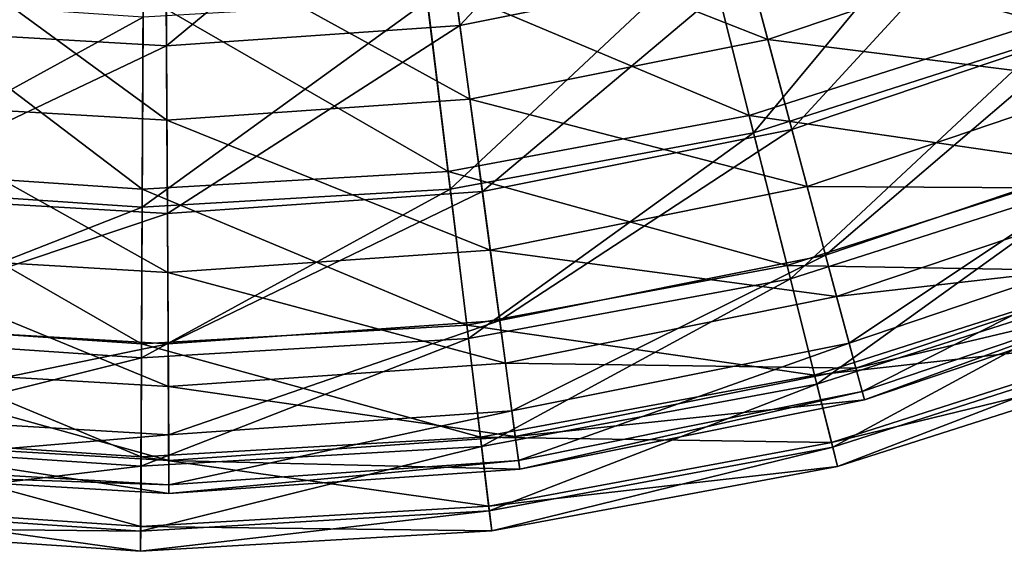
# Model space of a CAD drawing. Header units: millimetres. Extents: x 93 to 629, y 66 to 618.
# Tile 33 of 256: x 457 to 492, y 66 to 85. Entities that reach past the tile are written whole.
import ezdxf

# ---------------------------------------------------------------- set-up
doc = ezdxf.new("R2010")
doc.units = ezdxf.units.MM
doc.header["$LTSCALE"] = 25.4
doc.layers.get('0').update_dxf_attribs({"true_color": 0xff5454})

# ---------------------------------------------------------------- blocks, each defined once
blk = doc.blocks.new('SPHERE-III-7788.STL#1')
at = {"color": 7, "true_color": 0xe6ffff}
mesh = blk.add_polyface(dxfattribs=at)
corners = [(503.555, 89.604, 297.003), (491.122, 91.441, 286.381), (500.25, 95.684, 286.381), (493.639, 84.995, 297.003)]
mesh.append_faces([[corners[k] for k in face] for face in [(0, 1, 2), (1, 0, 3)]], dxfattribs={"vtx0": -1, "color": 7})
mesh = blk.add_polyface(dxfattribs=at)
corners = [(500.622, 94.999, 404.903), (493.871, 84.399, 394.191), (503.861, 89.042, 394.191), (491.405, 90.715, 404.903)]
mesh.append_faces([[corners[k] for k in face] for face in [(0, 1, 2), (1, 0, 3)]], dxfattribs={"vtx0": -1, "color": 7})
mesh = blk.add_polyface(dxfattribs=at)
corners = [(472.897, 84.877, 292.45), (481.324, 93.919, 282.783), (471.934, 92.037, 282.783), (483.195, 86.941, 292.45)]
mesh.append_faces([[corners[k] for k in face] for face in [(0, 1, 2), (1, 0, 3)]], dxfattribs={"vtx0": -1, "color": 7})
mesh = blk.add_polyface(dxfattribs=at)
corners = [(482.141, 90.872, 405.641), (494.152, 87.855, 395.616), (483.881, 84.382, 395.616), (491.596, 94.069, 405.641)]
mesh.append_faces([[corners[k] for k in face] for face in [(0, 1, 2), (1, 0, 3)]], dxfattribs={"vtx0": -1, "color": 7})
mesh = blk.add_polyface(dxfattribs=at)
corners = [(451.935, 84.761, 292.45), (462.38, 91.37, 282.783), (452.819, 91.931, 282.783), (462.42, 84.146, 292.45)]
mesh.append_faces([[corners[k] for k in face] for face in [(0, 1, 2), (1, 0, 3)]], dxfattribs={"vtx0": -1, "color": 7})
mesh = blk.add_polyface(dxfattribs=at)
corners = [(462.42, 84.146, 292.45), (471.934, 92.037, 282.783), (462.38, 91.37, 282.783), (472.897, 84.877, 292.45)]
mesh.append_faces([[corners[k] for k in face] for face in [(0, 1, 2), (1, 0, 3)]], dxfattribs={"vtx0": -1, "color": 7})
mesh = blk.add_polyface(dxfattribs=at)
corners = [(493.639, 84.995, 297.003), (481.533, 88.376, 286.381), (491.122, 91.441, 286.381), (483.223, 81.665, 297.003)]
mesh.append_faces([[corners[k] for k in face] for face in [(0, 1, 2), (1, 0, 3)]], dxfattribs={"vtx0": -1, "color": 7})
mesh = blk.add_polyface(dxfattribs=at)
corners = [(472.355, 88.91, 405.641), (483.881, 84.382, 395.616), (473.251, 82.251, 395.616), (482.141, 90.872, 405.641)]
mesh.append_faces([[corners[k] for k in face] for face in [(0, 1, 2), (1, 0, 3)]], dxfattribs={"vtx0": -1, "color": 7})
mesh = blk.add_polyface(dxfattribs=at)
corners = [(491.405, 90.715, 404.903), (483.379, 81.044, 394.191), (493.871, 84.399, 394.191), (481.724, 87.62, 404.903)]
mesh.append_faces([[corners[k] for k in face] for face in [(0, 1, 2), (1, 0, 3)]], dxfattribs={"vtx0": -1, "color": 7})
mesh = blk.add_polyface(dxfattribs=at)
corners = [(484.744, 81.164, 302.932), (493.144, 90.306, 292.45), (483.195, 86.941, 292.45), (495.42, 84.774, 302.932)]
mesh.append_faces([[corners[k] for k in face] for face in [(0, 1, 2), (1, 0, 3)]], dxfattribs={"vtx0": -1, "color": 7})
mesh = blk.add_polyface(dxfattribs=at)
corners = [(452.433, 88.799, 405.641), (462.435, 81.496, 395.616), (451.611, 82.131, 395.616), (462.397, 88.215, 405.641)]
mesh.append_faces([[corners[k] for k in face] for face in [(0, 1, 2), (1, 0, 3)]], dxfattribs={"vtx0": -1, "color": 7})
mesh = blk.add_polyface(dxfattribs=at)
corners = [(462.397, 88.215, 405.641), (473.251, 82.251, 395.616), (462.435, 81.496, 395.616), (472.355, 88.91, 405.641)]
mesh.append_faces([[corners[k] for k in face] for face in [(0, 1, 2), (1, 0, 3)]], dxfattribs={"vtx0": -1, "color": 7})
mesh = blk.add_polyface(dxfattribs=at)
corners = [(483.223, 81.665, 297.003), (471.637, 86.537, 286.381), (481.533, 88.376, 286.381), (472.472, 79.666, 297.003)]
mesh.append_faces([[corners[k] for k in face] for face in [(0, 1, 2), (1, 0, 3)]], dxfattribs={"vtx0": -1, "color": 7})
mesh = blk.add_polyface(dxfattribs=at)
corners = [(481.724, 87.62, 404.903), (472.549, 79.032, 394.191), (483.379, 81.044, 394.191), (471.731, 85.762, 404.903)]
mesh.append_faces([[corners[k] for k in face] for face in [(0, 1, 2), (1, 0, 3)]], dxfattribs={"vtx0": -1, "color": 7})
mesh = blk.add_polyface(dxfattribs=at)
corners = [(483.881, 84.382, 395.616), (496.22, 82.828, 384.841), (485.289, 79.132, 384.841), (494.152, 87.855, 395.616)]
mesh.append_faces([[corners[k] for k in face] for face in [(0, 1, 2), (1, 0, 3)]], dxfattribs={"vtx0": -1, "color": 7})
mesh = blk.add_polyface(dxfattribs=at)
corners = [(473.695, 78.948, 302.932), (483.195, 86.941, 292.45), (472.897, 84.877, 292.45), (484.744, 81.164, 302.932)]
mesh.append_faces([[corners[k] for k in face] for face in [(0, 1, 2), (1, 0, 3)]], dxfattribs={"vtx0": -1, "color": 7})
mesh = blk.add_polyface(dxfattribs=at)
corners = [(461.555, 79.031, 297.003), (451.545, 86.632, 286.381), (461.588, 85.952, 286.381), (450.645, 79.77, 297.003)]
mesh.append_faces([[corners[k] for k in face] for face in [(0, 1, 2), (1, 0, 3)]], dxfattribs={"vtx0": -1, "color": 7})
mesh = blk.add_polyface(dxfattribs=at)
corners = [(472.472, 79.666, 297.003), (461.588, 85.952, 286.381), (471.637, 86.537, 286.381), (461.555, 79.031, 297.003)]
mesh.append_faces([[corners[k] for k in face] for face in [(0, 1, 2), (1, 0, 3)]], dxfattribs={"vtx0": -1, "color": 7})
mesh = blk.add_polyface(dxfattribs=at)
corners = [(461.584, 85.172, 404.903), (450.562, 79.135, 394.191), (461.552, 78.392, 394.191), (451.443, 85.858, 404.903)]
mesh.append_faces([[corners[k] for k in face] for face in [(0, 1, 2), (1, 0, 3)]], dxfattribs={"vtx0": -1, "color": 7})
mesh = blk.add_polyface(dxfattribs=at)
corners = [(471.731, 85.762, 404.903), (461.552, 78.392, 394.191), (472.549, 79.032, 394.191), (461.584, 85.172, 404.903)]
mesh.append_faces([[corners[k] for k in face] for face in [(0, 1, 2), (1, 0, 3)]], dxfattribs={"vtx0": -1, "color": 7})
mesh = blk.add_polyface(dxfattribs=at)
corners = [(451.203, 78.824, 302.932), (462.42, 84.146, 292.45), (451.935, 84.761, 292.45), (462.453, 78.164, 302.932)]
mesh.append_faces([[corners[k] for k in face] for face in [(0, 1, 2), (1, 0, 3)]], dxfattribs={"vtx0": -1, "color": 7})
mesh = blk.add_polyface(dxfattribs=at)
corners = [(462.453, 78.164, 302.932), (472.897, 84.877, 292.45), (462.42, 84.146, 292.45), (473.695, 78.948, 302.932)]
mesh.append_faces([[corners[k] for k in face] for face in [(0, 1, 2), (1, 0, 3)]], dxfattribs={"vtx0": -1, "color": 7})
mesh = blk.add_polyface(dxfattribs=at)
corners = [(495.647, 79.852, 308.415), (483.223, 81.665, 297.003), (493.639, 84.995, 297.003), (484.571, 76.31, 308.415)]
mesh.append_faces([[corners[k] for k in face] for face in [(0, 1, 2), (1, 0, 3)]], dxfattribs={"vtx0": -1, "color": 7})
mesh = blk.add_polyface(dxfattribs=at)
corners = [(485.948, 76.674, 314.069), (495.42, 84.774, 302.932), (484.744, 81.164, 302.932), (497.188, 80.475, 314.069)]
mesh.append_faces([[corners[k] for k in face] for face in [(0, 1, 2), (1, 0, 3)]], dxfattribs={"vtx0": -1, "color": 7})
mesh = blk.add_polyface(dxfattribs=at)
corners = [(473.251, 82.251, 395.616), (485.289, 79.132, 384.841), (473.976, 76.863, 384.841), (483.881, 84.382, 395.616)]
mesh.append_faces([[corners[k] for k in face] for face in [(0, 1, 2), (1, 0, 3)]], dxfattribs={"vtx0": -1, "color": 7})
mesh = blk.add_polyface(dxfattribs=at)
corners = [(493.871, 84.399, 394.191), (484.69, 75.836, 382.707), (495.825, 79.396, 382.707), (483.379, 81.044, 394.191)]
mesh.append_faces([[corners[k] for k in face] for face in [(0, 1, 2), (1, 0, 3)]], dxfattribs={"vtx0": -1, "color": 7})
mesh = blk.add_polyface(dxfattribs=at)
corners = [(485.289, 79.132, 384.841), (497.768, 79.064, 373.48), (486.343, 75.201, 373.48), (496.22, 82.828, 384.841)]
mesh.append_faces([[corners[k] for k in face] for face in [(0, 1, 2), (1, 0, 3)]], dxfattribs={"vtx0": -1, "color": 7})
mesh = blk.add_polyface(dxfattribs=at)
corners = [(462.435, 81.496, 395.616), (473.976, 76.863, 384.841), (462.465, 76.06, 384.841), (473.251, 82.251, 395.616)]
mesh.append_faces([[corners[k] for k in face] for face in [(0, 1, 2), (1, 0, 3)]], dxfattribs={"vtx0": -1, "color": 7})
mesh = blk.add_polyface(dxfattribs=at)
corners = [(451.611, 82.131, 395.616), (462.465, 76.06, 384.841), (450.946, 76.736, 384.841), (462.435, 81.496, 395.616)]
mesh.append_faces([[corners[k] for k in face] for face in [(0, 1, 2), (1, 0, 3)]], dxfattribs={"vtx0": -1, "color": 7})
mesh = blk.add_polyface(dxfattribs=at)
corners = [(484.571, 76.31, 308.415), (472.472, 79.666, 297.003), (483.223, 81.665, 297.003), (473.138, 74.186, 308.415)]
mesh.append_faces([[corners[k] for k in face] for face in [(0, 1, 2), (1, 0, 3)]], dxfattribs={"vtx0": -1, "color": 7})
mesh = blk.add_polyface(dxfattribs=at)
corners = [(483.379, 81.044, 394.191), (473.197, 73.7, 382.707), (484.69, 75.836, 382.707), (472.549, 79.032, 394.191)]
mesh.append_faces([[corners[k] for k in face] for face in [(0, 1, 2), (1, 0, 3)]], dxfattribs={"vtx0": -1, "color": 7})
mesh = blk.add_polyface(dxfattribs=at)
corners = [(474.315, 74.342, 314.069), (484.744, 81.164, 302.932), (473.695, 78.948, 302.932), (485.948, 76.674, 314.069)]
mesh.append_faces([[corners[k] for k in face] for face in [(0, 1, 2), (1, 0, 3)]], dxfattribs={"vtx0": -1, "color": 7})
mesh = blk.add_polyface(dxfattribs=at)
corners = [(486.788, 73.541, 325.693), (497.188, 80.475, 314.069), (485.948, 76.674, 314.069), (498.422, 77.475, 325.693)]
mesh.append_faces([[corners[k] for k in face] for face in [(0, 1, 2), (1, 0, 3)]], dxfattribs={"vtx0": -1, "color": 7})
mesh = blk.add_polyface(dxfattribs=at)
corners = [(497.114, 76.095, 320.434), (484.571, 76.31, 308.415), (495.647, 79.852, 308.415), (485.555, 72.4, 320.434)]
mesh.append_faces([[corners[k] for k in face] for face in [(0, 1, 2), (1, 0, 3)]], dxfattribs={"vtx0": -1, "color": 7})
mesh = blk.add_polyface(dxfattribs=at)
corners = [(461.529, 73.51, 308.415), (450.645, 79.77, 297.003), (461.555, 79.031, 297.003), (449.927, 74.295, 308.415)]
mesh.append_faces([[corners[k] for k in face] for face in [(0, 1, 2), (1, 0, 3)]], dxfattribs={"vtx0": -1, "color": 7})
mesh = blk.add_polyface(dxfattribs=at)
corners = [(473.138, 74.186, 308.415), (461.555, 79.031, 297.003), (472.472, 79.666, 297.003), (461.529, 73.51, 308.415)]
mesh.append_faces([[corners[k] for k in face] for face in [(0, 1, 2), (1, 0, 3)]], dxfattribs={"vtx0": -1, "color": 7})
mesh = blk.add_polyface(dxfattribs=at)
corners = [(461.552, 78.392, 394.191), (449.863, 73.81, 382.707), (461.527, 73.021, 382.707), (450.562, 79.135, 394.191)]
mesh.append_faces([[corners[k] for k in face] for face in [(0, 1, 2), (1, 0, 3)]], dxfattribs={"vtx0": -1, "color": 7})
mesh = blk.add_polyface(dxfattribs=at)
corners = [(473.976, 76.863, 384.841), (486.343, 75.201, 373.48), (474.518, 72.83, 373.48), (485.289, 79.132, 384.841)]
mesh.append_faces([[corners[k] for k in face] for face in [(0, 1, 2), (1, 0, 3)]], dxfattribs={"vtx0": -1, "color": 7})
mesh = blk.add_polyface(dxfattribs=at)
corners = [(495.825, 79.396, 382.707), (485.636, 72.079, 370.636), (497.234, 75.787, 370.636), (484.69, 75.836, 382.707)]
mesh.append_faces([[corners[k] for k in face] for face in [(0, 1, 2), (1, 0, 3)]], dxfattribs={"vtx0": -1, "color": 7})
mesh = blk.add_polyface(dxfattribs=at)
corners = [(450.634, 74.211, 314.069), (462.453, 78.164, 302.932), (451.203, 78.824, 302.932), (462.479, 73.516, 314.069)]
mesh.append_faces([[corners[k] for k in face] for face in [(0, 1, 2), (1, 0, 3)]], dxfattribs={"vtx0": -1, "color": 7})
mesh = blk.add_polyface(dxfattribs=at)
corners = [(472.549, 79.032, 394.191), (461.527, 73.021, 382.707), (473.197, 73.7, 382.707), (461.552, 78.392, 394.191)]
mesh.append_faces([[corners[k] for k in face] for face in [(0, 1, 2), (1, 0, 3)]], dxfattribs={"vtx0": -1, "color": 7})
mesh = blk.add_polyface(dxfattribs=at)
corners = [(462.479, 73.516, 314.069), (473.695, 78.948, 302.932), (462.453, 78.164, 302.932), (474.315, 74.342, 314.069)]
mesh.append_faces([[corners[k] for k in face] for face in [(0, 1, 2), (1, 0, 3)]], dxfattribs={"vtx0": -1, "color": 7})
mesh = blk.add_polyface(dxfattribs=at)
corners = [(486.343, 75.201, 373.48), (498.774, 76.62, 361.704), (487.028, 72.648, 361.704), (497.768, 79.064, 373.48)]
mesh.append_faces([[corners[k] for k in face] for face in [(0, 1, 2), (1, 0, 3)]], dxfattribs={"vtx0": -1, "color": 7})
mesh = blk.add_polyface(dxfattribs=at)
corners = [(487.252, 71.812, 337.628), (498.422, 77.475, 325.693), (486.788, 73.541, 325.693), (499.103, 75.819, 337.628)]
mesh.append_faces([[corners[k] for k in face] for face in [(0, 1, 2), (1, 0, 3)]], dxfattribs={"vtx0": -1, "color": 7})
mesh = blk.add_polyface(dxfattribs=at)
corners = [(450.946, 76.736, 384.841), (462.487, 71.99, 373.48), (450.448, 72.696, 373.48), (462.465, 76.06, 384.841)]
mesh.append_faces([[corners[k] for k in face] for face in [(0, 1, 2), (1, 0, 3)]], dxfattribs={"vtx0": -1, "color": 7})
mesh = blk.add_polyface(dxfattribs=at)
corners = [(462.465, 76.06, 384.841), (474.518, 72.83, 373.48), (462.487, 71.99, 373.48), (473.976, 76.863, 384.841)]
mesh.append_faces([[corners[k] for k in face] for face in [(0, 1, 2), (1, 0, 3)]], dxfattribs={"vtx0": -1, "color": 7})
mesh = blk.add_polyface(dxfattribs=at)
corners = [(474.748, 71.127, 325.693), (485.948, 76.674, 314.069), (474.315, 74.342, 314.069), (486.788, 73.541, 325.693)]
mesh.append_faces([[corners[k] for k in face] for face in [(0, 1, 2), (1, 0, 3)]], dxfattribs={"vtx0": -1, "color": 7})
mesh = blk.add_polyface(dxfattribs=at)
corners = [(485.555, 72.4, 320.434), (473.138, 74.186, 308.415), (484.571, 76.31, 308.415), (473.624, 70.182, 320.434)]
mesh.append_faces([[corners[k] for k in face] for face in [(0, 1, 2), (1, 0, 3)]], dxfattribs={"vtx0": -1, "color": 7})
mesh = blk.add_polyface(dxfattribs=at)
corners = [(487.028, 72.648, 361.704), (499.221, 75.533, 349.693), (487.332, 71.513, 349.693), (498.774, 76.62, 361.704)]
mesh.append_faces([[corners[k] for k in face] for face in [(0, 1, 2), (1, 0, 3)]], dxfattribs={"vtx0": -1, "color": 7})
mesh = blk.add_polyface(dxfattribs=at)
corners = [(498.016, 73.785, 332.867), (485.555, 72.4, 320.434), (497.114, 76.095, 320.434), (486.161, 69.995, 332.867)]
mesh.append_faces([[corners[k] for k in face] for face in [(0, 1, 2), (1, 0, 3)]], dxfattribs={"vtx0": -1, "color": 7})
mesh = blk.add_polyface(dxfattribs=at)
corners = [(484.69, 75.836, 382.707), (473.664, 69.854, 370.636), (485.636, 72.079, 370.636), (473.197, 73.7, 382.707)]
mesh.append_faces([[corners[k] for k in face] for face in [(0, 1, 2), (1, 0, 3)]], dxfattribs={"vtx0": -1, "color": 7})
mesh = blk.add_polyface(dxfattribs=at)
corners = [(497.234, 75.787, 370.636), (486.201, 69.833, 358.171), (498.076, 73.63, 358.171), (485.636, 72.079, 370.636)]
mesh.append_faces([[corners[k] for k in face] for face in [(0, 1, 2), (1, 0, 3)]], dxfattribs={"vtx0": -1, "color": 7})
mesh = blk.add_polyface(dxfattribs=at)
corners = [(487.332, 71.513, 349.693), (499.103, 75.819, 337.628), (487.252, 71.812, 337.628), (499.221, 75.533, 349.693)]
mesh.append_faces([[corners[k] for k in face] for face in [(0, 1, 2), (1, 0, 3)]], dxfattribs={"vtx0": -1, "color": 7})
mesh = blk.add_polyface(dxfattribs=at)
corners = [(474.518, 72.83, 373.48), (487.028, 72.648, 361.704), (474.871, 70.21, 361.704), (486.343, 75.201, 373.48)]
mesh.append_faces([[corners[k] for k in face] for face in [(0, 1, 2), (1, 0, 3)]], dxfattribs={"vtx0": -1, "color": 7})
mesh = blk.add_polyface(dxfattribs=at)
corners = [(461.51, 69.477, 320.434), (449.927, 74.295, 308.415), (461.529, 73.51, 308.415), (449.403, 70.297, 320.434)]
mesh.append_faces([[corners[k] for k in face] for face in [(0, 1, 2), (1, 0, 3)]], dxfattribs={"vtx0": -1, "color": 7})
mesh = blk.add_polyface(dxfattribs=at)
corners = [(450.237, 70.991, 325.693), (462.479, 73.516, 314.069), (450.634, 74.211, 314.069), (462.497, 70.272, 325.693)]
mesh.append_faces([[corners[k] for k in face] for face in [(0, 1, 2), (1, 0, 3)]], dxfattribs={"vtx0": -1, "color": 7})
mesh = blk.add_polyface(dxfattribs=at)
corners = [(473.624, 70.182, 320.434), (461.529, 73.51, 308.415), (473.138, 74.186, 308.415), (461.51, 69.477, 320.434)]
mesh.append_faces([[corners[k] for k in face] for face in [(0, 1, 2), (1, 0, 3)]], dxfattribs={"vtx0": -1, "color": 7})
mesh = blk.add_polyface(dxfattribs=at)
corners = [(462.497, 70.272, 325.693), (474.315, 74.342, 314.069), (462.479, 73.516, 314.069), (474.748, 71.127, 325.693)]
mesh.append_faces([[corners[k] for k in face] for face in [(0, 1, 2), (1, 0, 3)]], dxfattribs={"vtx0": -1, "color": 7})
mesh = blk.add_polyface(dxfattribs=at)
corners = [(461.527, 73.021, 382.707), (449.36, 69.969, 370.636), (461.508, 69.147, 370.636), (449.863, 73.81, 382.707)]
mesh.append_faces([[corners[k] for k in face] for face in [(0, 1, 2), (1, 0, 3)]], dxfattribs={"vtx0": -1, "color": 7})
mesh = blk.add_polyface(dxfattribs=at)
corners = [(473.197, 73.7, 382.707), (461.508, 69.147, 370.636), (473.664, 69.854, 370.636), (461.527, 73.021, 382.707)]
mesh.append_faces([[corners[k] for k in face] for face in [(0, 1, 2), (1, 0, 3)]], dxfattribs={"vtx0": -1, "color": 7})
mesh = blk.add_polyface(dxfattribs=at)
corners = [(474.986, 69.353, 337.628), (486.788, 73.541, 325.693), (474.748, 71.127, 325.693), (487.252, 71.812, 337.628)]
mesh.append_faces([[corners[k] for k in face] for face in [(0, 1, 2), (1, 0, 3)]], dxfattribs={"vtx0": -1, "color": 7})
mesh = blk.add_polyface(dxfattribs=at)
corners = [(498.338, 72.959, 345.514), (486.161, 69.995, 332.867), (498.016, 73.785, 332.867), (486.377, 69.135, 345.514)]
mesh.append_faces([[corners[k] for k in face] for face in [(0, 1, 2), (1, 0, 3)]], dxfattribs={"vtx0": -1, "color": 7})
mesh = blk.add_polyface(dxfattribs=at)
corners = [(498.076, 73.63, 358.171), (486.377, 69.135, 345.514), (498.338, 72.959, 345.514), (486.201, 69.833, 358.171)]
mesh.append_faces([[corners[k] for k in face] for face in [(0, 1, 2), (1, 0, 3)]], dxfattribs={"vtx0": -1, "color": 7})
mesh = blk.add_polyface(dxfattribs=at)
corners = [(462.487, 71.99, 373.48), (474.871, 70.21, 361.704), (462.502, 69.348, 361.704), (474.518, 72.83, 373.48)]
mesh.append_faces([[corners[k] for k in face] for face in [(0, 1, 2), (1, 0, 3)]], dxfattribs={"vtx0": -1, "color": 7})
mesh = blk.add_polyface(dxfattribs=at)
corners = [(450.448, 72.696, 373.48), (462.502, 69.348, 361.704), (450.124, 70.073, 361.704), (462.487, 71.99, 373.48)]
mesh.append_faces([[corners[k] for k in face] for face in [(0, 1, 2), (1, 0, 3)]], dxfattribs={"vtx0": -1, "color": 7})
mesh = blk.add_polyface(dxfattribs=at)
corners = [(474.871, 70.21, 361.704), (487.332, 71.513, 349.693), (475.028, 69.045, 349.693), (487.028, 72.648, 361.704)]
mesh.append_faces([[corners[k] for k in face] for face in [(0, 1, 2), (1, 0, 3)]], dxfattribs={"vtx0": -1, "color": 7})
mesh = blk.add_polyface(dxfattribs=at)
corners = [(486.161, 69.995, 332.867), (473.624, 70.182, 320.434), (485.555, 72.4, 320.434), (473.924, 67.72, 332.867)]
mesh.append_faces([[corners[k] for k in face] for face in [(0, 1, 2), (1, 0, 3)]], dxfattribs={"vtx0": -1, "color": 7})
mesh = blk.add_polyface(dxfattribs=at)
corners = [(485.636, 72.079, 370.636), (473.944, 67.555, 358.171), (486.201, 69.833, 358.171), (473.664, 69.854, 370.636)]
mesh.append_faces([[corners[k] for k in face] for face in [(0, 1, 2), (1, 0, 3)]], dxfattribs={"vtx0": -1, "color": 7})
mesh = blk.add_polyface(dxfattribs=at)
corners = [(475.028, 69.045, 349.693), (487.252, 71.812, 337.628), (474.986, 69.353, 337.628), (487.332, 71.513, 349.693)]
mesh.append_faces([[corners[k] for k in face] for face in [(0, 1, 2), (1, 0, 3)]], dxfattribs={"vtx0": -1, "color": 7})
mesh = blk.add_polyface(dxfattribs=at)
corners = [(462.507, 68.482, 337.628), (474.748, 71.127, 325.693), (462.497, 70.272, 325.693), (474.986, 69.353, 337.628)]
mesh.append_faces([[corners[k] for k in face] for face in [(0, 1, 2), (1, 0, 3)]], dxfattribs={"vtx0": -1, "color": 7})
mesh = blk.add_polyface(dxfattribs=at)
corners = [(450.018, 69.214, 337.628), (462.497, 70.272, 325.693), (450.237, 70.991, 325.693), (462.507, 68.482, 337.628)]
mesh.append_faces([[corners[k] for k in face] for face in [(0, 1, 2), (1, 0, 3)]], dxfattribs={"vtx0": -1, "color": 7})
mesh = blk.add_polyface(dxfattribs=at)
corners = [(461.508, 69.147, 370.636), (449.058, 67.673, 358.171), (461.497, 66.831, 358.171), (449.36, 69.969, 370.636)]
mesh.append_faces([[corners[k] for k in face] for face in [(0, 1, 2), (1, 0, 3)]], dxfattribs={"vtx0": -1, "color": 7})
mesh = blk.add_polyface(dxfattribs=at)
corners = [(461.498, 66.998, 332.867), (449.403, 70.297, 320.434), (461.51, 69.477, 320.434), (449.08, 67.838, 332.867)]
mesh.append_faces([[corners[k] for k in face] for face in [(0, 1, 2), (1, 0, 3)]], dxfattribs={"vtx0": -1, "color": 7})
mesh = blk.add_polyface(dxfattribs=at)
corners = [(450.124, 70.073, 361.704), (462.508, 68.172, 349.693), (449.98, 68.907, 349.693), (462.502, 69.348, 361.704)]
mesh.append_faces([[corners[k] for k in face] for face in [(0, 1, 2), (1, 0, 3)]], dxfattribs={"vtx0": -1, "color": 7})
mesh = blk.add_polyface(dxfattribs=at)
corners = [(473.924, 67.72, 332.867), (461.51, 69.477, 320.434), (473.624, 70.182, 320.434), (461.498, 66.998, 332.867)]
mesh.append_faces([[corners[k] for k in face] for face in [(0, 1, 2), (1, 0, 3)]], dxfattribs={"vtx0": -1, "color": 7})
mesh = blk.add_polyface(dxfattribs=at)
corners = [(462.502, 69.348, 361.704), (475.028, 69.045, 349.693), (462.508, 68.172, 349.693), (474.871, 70.21, 361.704)]
mesh.append_faces([[corners[k] for k in face] for face in [(0, 1, 2), (1, 0, 3)]], dxfattribs={"vtx0": -1, "color": 7})
mesh = blk.add_polyface(dxfattribs=at)
corners = [(486.377, 69.135, 345.514), (473.924, 67.72, 332.867), (486.161, 69.995, 332.867), (474.031, 66.84, 345.514)]
mesh.append_faces([[corners[k] for k in face] for face in [(0, 1, 2), (1, 0, 3)]], dxfattribs={"vtx0": -1, "color": 7})
mesh = blk.add_polyface(dxfattribs=at)
corners = [(473.664, 69.854, 370.636), (461.497, 66.831, 358.171), (473.944, 67.555, 358.171), (461.508, 69.147, 370.636)]
mesh.append_faces([[corners[k] for k in face] for face in [(0, 1, 2), (1, 0, 3)]], dxfattribs={"vtx0": -1, "color": 7})
mesh = blk.add_polyface(dxfattribs=at)
corners = [(486.201, 69.833, 358.171), (474.031, 66.84, 345.514), (486.377, 69.135, 345.514), (473.944, 67.555, 358.171)]
mesh.append_faces([[corners[k] for k in face] for face in [(0, 1, 2), (1, 0, 3)]], dxfattribs={"vtx0": -1, "color": 7})
mesh = blk.add_polyface(dxfattribs=at)
corners = [(462.508, 68.172, 349.693), (474.986, 69.353, 337.628), (462.507, 68.482, 337.628), (475.028, 69.045, 349.693)]
mesh.append_faces([[corners[k] for k in face] for face in [(0, 1, 2), (1, 0, 3)]], dxfattribs={"vtx0": -1, "color": 7})
mesh = blk.add_polyface(dxfattribs=at)
corners = [(449.98, 68.907, 349.693), (462.507, 68.482, 337.628), (450.018, 69.214, 337.628), (462.508, 68.172, 349.693)]
mesh.append_faces([[corners[k] for k in face] for face in [(0, 1, 2), (1, 0, 3)]], dxfattribs={"vtx0": -1, "color": 7})
mesh = blk.add_polyface(dxfattribs=at)
corners = [(461.494, 66.111, 345.514), (449.08, 67.838, 332.867), (461.498, 66.998, 332.867), (448.965, 66.958, 345.514)]
mesh.append_faces([[corners[k] for k in face] for face in [(0, 1, 2), (1, 0, 3)]], dxfattribs={"vtx0": -1, "color": 7})
mesh = blk.add_polyface(dxfattribs=at)
corners = [(461.497, 66.831, 358.171), (448.965, 66.958, 345.514), (461.494, 66.111, 345.514), (449.058, 67.673, 358.171)]
mesh.append_faces([[corners[k] for k in face] for face in [(0, 1, 2), (1, 0, 3)]], dxfattribs={"vtx0": -1, "color": 7})
mesh = blk.add_polyface(dxfattribs=at)
corners = [(474.031, 66.84, 345.514), (461.498, 66.998, 332.867), (473.924, 67.72, 332.867), (461.494, 66.111, 345.514)]
mesh.append_faces([[corners[k] for k in face] for face in [(0, 1, 2), (1, 0, 3)]], dxfattribs={"vtx0": -1, "color": 7})
mesh = blk.add_polyface(dxfattribs=at)
corners = [(473.944, 67.555, 358.171), (461.494, 66.111, 345.514), (474.031, 66.84, 345.514), (461.497, 66.831, 358.171)]
mesh.append_faces([[corners[k] for k in face] for face in [(0, 1, 2), (1, 0, 3)]], dxfattribs={"vtx0": -1, "color": 7})

msp = doc.modelspace()

# ---------------------------------------------------------------- block references
at = {"color": 0}
msp.add_blockref('SPHERE-III-7788.STL#1', (0, 0), dxfattribs=at)

doc.saveas('drawing.dxf')
